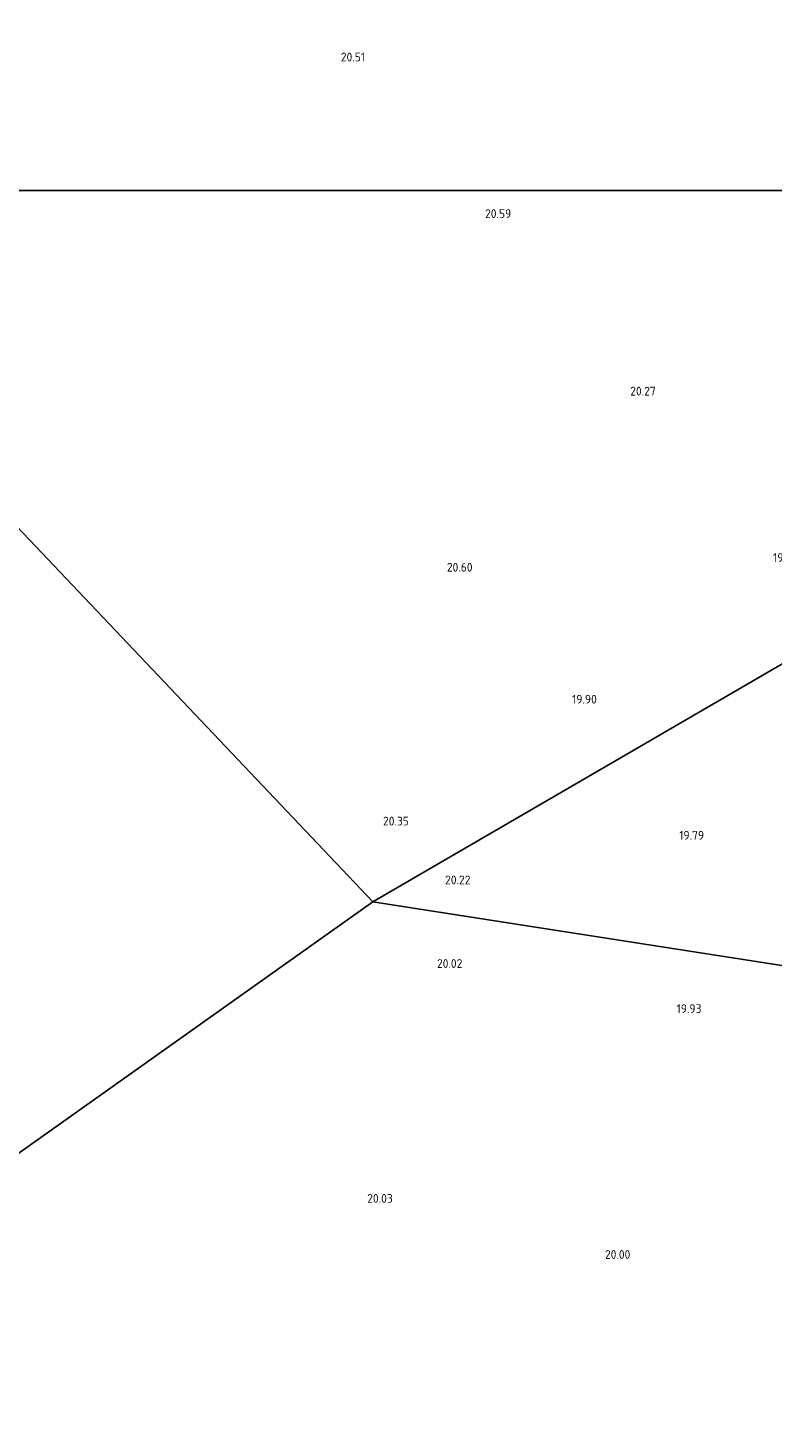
# Model space of a CAD drawing. Extents: x 196936 to 200438, y 361224 to 364196.
# Tile 23 of 256: x 197292 to 197445, y 362246 to 362533. Entities that reach past the tile are written whole.
import ezdxf
from ezdxf.enums import TextEntityAlignment as Align

# ---------------------------------------------------------------- set-up
doc = ezdxf.new("R2010")
doc.units = 0
doc.layers.add('B-ME-GR-BOUWLAND_AKKERBOUW-GV', color=80, linetype='Continuous', lineweight=13)
doc.layers.add('B-ME-OG-HOOGTEPUNT-S', color=7, linetype='Continuous', lineweight=25)
doc.styles.add('NLCS-ISO-ANNOTATIVE-T18', font='NLCS-ISO.ttf', dxfattribs={"height": 1.8})

# ---------------------------------------------------------------- blocks, each defined once
blk = doc.blocks.new('SAL-HOOGTELABEL-SO')
at = {"color": 0, "linetype": 'ByBlock', "lineweight": -2, "style": 'NLCS-ISO-ANNOTATIVE-T18'}
blk.add_attdef('HOOGTE', text='', height=1.8, dxfattribs=at).set_placement((2.79, 0), align=Align.RIGHT)

msp = doc.modelspace()

# ---------------------------------------------------------------- linework, layer by layer
at = {"layer": 'B-ME-GR-BOUWLAND_AKKERBOUW-GV'}
for points in [[(197576.522, 362536.302, 18.48), (197573.786, 362524.564, 18.484), (197570.789, 362512.955, 18.389), (197567.835, 362500.502, 18.328), (197567.7122, 362500, 18.3274), (197224.1189, 362500, 20.6144)], [(197224.1189, 362500, 20.6144), (197362.621, 362354.064, 20.236), (197144.081, 362198.907, 21.072)], [(197144.081, 362198.907, 21.072), (197362.621, 362354.064, 20.236), (197507.53, 362331.483, 20.006)]]:
    msp.add_polyline3d(points, dxfattribs=at)
for points in [[(197559.982, 362468.79, 18.307), (197362.621, 362354.064, 20.236), (197224.1189, 362500, 20.6144), (197567.7122, 362500, 18.3274), (197565.329, 362490.254, 18.315), (197562.944, 362480.921, 18.319), (197560.676, 362472.007, 18.302)], [(197516.158, 362348.055, 19.919), (197507.53, 362331.483, 20.006), (197362.621, 362354.064, 20.236), (197559.982, 362468.79, 18.307), (197555.468, 362454.412, 18.5), (197554.361, 362450.261, 18.658), (197553.351, 362445.552, 18.71), (197546.434, 362422.174, 18.875), (197540.187, 362401.809, 19.061), (197532.479, 362382.298, 19.406), (197521.691, 362358.842, 19.691)]]:
    msp.add_polyline3d(points, close=True, dxfattribs=at)

# ---------------------------------------------------------------- block references
at = {"layer": 'B-ME-OG-HOOGTEPUNT-S'}
for p, values in [((197358.196, 362526.457, 20.513), {'HOOGTE': '20.51'}), ((197388.192, 362494.33, 20.585), {'HOOGTE': '20.59'}), ((197417.828, 362457.909, 20.27), {'HOOGTE': '20.27'}), ((197447.051, 362423.764, 19.592), {'HOOGTE': '19.59'}), ((197380.257, 362421.78, 20.603), {'HOOGTE': '20.60'}), ((197405.746, 362394.704, 19.898), {'HOOGTE': '19.90'}), ((197367.198, 362369.698, 20.346), {'HOOGTE': '20.35'}), ((197427.754, 362366.785, 19.785), {'HOOGTE': '19.79'}), ((197379.824, 362357.628, 20.223), {'HOOGTE': '20.22'}), ((197378.16, 362340.482, 20.024), {'HOOGTE': '20.02'}), ((197427.216, 362331.225, 19.928), {'HOOGTE': '19.93'}), ((197363.885, 362292.287, 20.03), {'HOOGTE': '20.03'}), ((197412.62, 362280.785, 20), {'HOOGTE': '20.00'})]:
    msp.add_blockref('SAL-HOOGTELABEL-SO', p, dxfattribs=at).add_auto_attribs(values)

doc.saveas('drawing.dxf')
